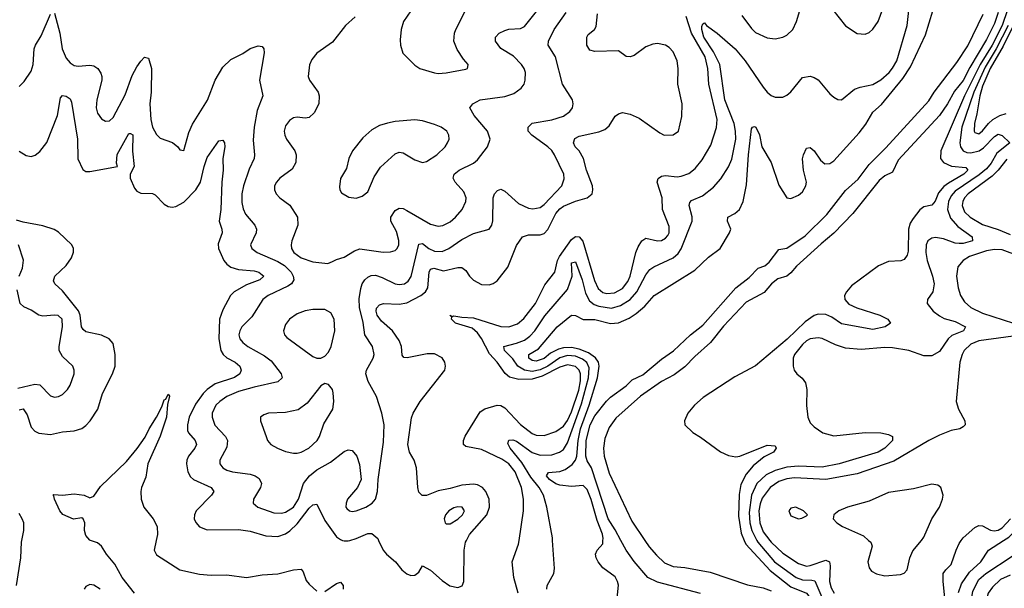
# Model space of a CAD drawing. Header units: inches. Extents: x 1173000 to 1307049, y 522583 to 678455.
# Tile 54 of 256: x 1213192 to 1218221, y 539755 to 542659. Entities that reach past the tile are written whole.
import ezdxf

# ---------------------------------------------------------------- set-up
doc = ezdxf.new("R2010")
doc.units = ezdxf.units.IN
doc.header["$MEASUREMENT"] = 0
doc.layers.add('B2513', color=7, linetype='Continuous')
doc.layers.add('B2514', color=7, linetype='Continuous')

msp = doc.modelspace()

# ---------------------------------------------------------------- linework, layer by layer
at = {"layer": 'B2513', "color": 5}
for points, elevation in [([(1213175.1, 539770), (1213197.7, 539910), (1213201.8, 539990), (1213203.8, 540000)], 720), ([(1213779, 539730), (1213714.8, 539810), (1213678.3, 539878.3), (1213635.1, 539930), (1213610.7, 539970.7), (1213590, 539986.6), (1213554.3, 540000)], 680), ([(1213889.6, 540000), (1213879.5, 539950), (1213890, 539925.4), (1214010, 539850.1), (1214110, 539827), (1214170, 539822.5), (1214250, 539823.7), (1214350.1, 539810.1), (1214430, 539824.6), (1214510, 539828.3), (1214590, 539850.1), (1214630, 539853.4), (1214640, 539840), (1214655.6, 539795.6), (1214670, 539776.1), (1214710, 539739.8)], 680), ([(1214841.6, 540000), (1214850, 539997.5), (1214870, 539997.8), (1214877.5, 540000)], 720), ([(1215025.3, 540000), (1215048.8, 539950), (1215065.7, 539930), (1215110.9, 539890.9), (1215144.6, 539850), (1215170, 539828.9), (1215190, 539820.3), (1215210, 539822.4), (1215230, 539837.3), (1215250, 539870.6), (1215290, 539847.6), (1215350, 539794.6), (1215388.4, 539768.4), (1215430, 539759.5), (1215452.6, 539767.4), (1215460.5, 539790), (1215461.8, 539950), (1215468.8, 539990), (1215474.1, 540000)], 720), ([(1215738.7, 539730), (1215716.4, 539810), (1215706.8, 539890), (1215739.6, 539980.4), (1215742.5, 540000)], 680), ([(1215884.8, 539750), (1215886.9, 539770), (1215920.5, 539830), (1215924.1, 539855.9), (1215914, 540000)], 660), ([(1216240.2, 539670), (1216250.6, 539770.6), (1216246, 539790), (1216232.8, 539812.8), (1216170, 539858.9), (1216145.7, 539890), (1216136.3, 539910), (1216133.6, 539930), (1216142, 539950), (1216170, 539982), (1216171.1, 540000)], 640), ([(1216670, 539728.1), (1216450, 539786.1), (1216400.8, 539810), (1216330, 539892.5), (1216289.3, 539949.3), (1216262, 540000)], 620), ([(1216385, 540000), (1216407.1, 539967.1), (1216443.7, 539923.7), (1216485.5, 539885.5), (1216530, 539867.1), (1216590, 539861.8), (1216717.7, 539837.7), (1216910, 539773), (1216990, 539757.5), (1217030, 539742.2)], 620), ([(1216892.4, 540000), (1216900.3, 539980.3), (1217025.7, 539845.7), (1217130, 539763.3), (1217210.8, 539730.8), (1217257.3, 539670), (1217302.7, 539622.7), (1217430, 539526.6), (1217744.1, 539224.1), (1217790, 539191), (1217810, 539183.5), (1217830, 539189.6), (1217842.9, 539210), (1217883.7, 539330), (1217926.8, 539433.2), (1217994.3, 539525.7), (1218019.8, 539570), (1218042.3, 539630), (1218059.7, 539740.3), (1218090, 539799.2), (1218126, 539830), (1218261.2, 539918.8)], 640), ([(1216956.1, 540000), (1216961.2, 539990), (1217046.9, 539890), (1217158, 539810), (1217190, 539798.6), (1217237.1, 539797.1), (1217252.4, 539792.4), (1217288.5, 539710)], 660), ([(1217022.8, 540000), (1217030, 539990.5), (1217090, 539934.5), (1217170, 539881.6), (1217210, 539868.5), (1217230, 539870.8), (1217310, 539898.5), (1217328.2, 539890), (1217331.8, 539870), (1217327.4, 539790), (1217336.8, 539756.8), (1217351.5, 539730)], 680), ([(1217527.8, 540000), (1217539.1, 539990), (1217545.9, 539970), (1217524.2, 539890), (1217530, 539859.3), (1217542.7, 539842.7), (1217568.3, 539828.3), (1217610, 539819), (1217690, 539825.3), (1217710, 539832.2), (1217724, 539850), (1217738.7, 539910), (1217753.5, 539946.5), (1217797.2, 540000)], 720), ([(1217919.2, 539690), (1217907.9, 539790), (1217909.1, 539830), (1217921.9, 539850), (1217950, 539876), (1217974.1, 539950), (1217990, 539984.2), (1218000.9, 540000)], 680), ([(1217986.9, 539733.1), (1218001.7, 539778.3), (1218042.7, 539837.3), (1218101.1, 539890), (1218140.4, 539950), (1218217.2, 540000)], 660), ([(1214750, 539739.3), (1214810, 539780.1), (1214830, 539785.8), (1214843.5, 539770), (1214843.4, 539750)], 680), ([(1218250, 539822.5), (1218200.7, 539799.3), (1218159.9, 539760.1), (1218139, 539730), (1218127.4, 539692.6), (1218094, 539510), (1218088.2, 539470), (1218089.7, 539430), (1218081.4, 539410), (1218050, 539387.5), (1218035.1, 539370), (1218017.4, 539330), (1217997.4, 539190), (1218007.6, 539070), (1218025.3, 539030), (1218084, 538970), (1218079.2, 538950), (1218043.3, 538930), (1218043.7, 538910), (1218054.6, 538890), (1218123.8, 538803.8), (1218215, 538710), (1218310, 538569.4)], 640), ([(1213602.7, 539750), (1213570, 539771.9), (1213550, 539774.3), (1213530, 539763.5), (1213521.6, 539750)], 720)]:
    msp.add_lwpolyline(points, dxfattribs=dict(at, elevation=elevation))
at = {"layer": 'B2514', "color": 5}
for points, elevation in [([(1216881, 542681), (1216930, 542614), (1216950, 542594.7), (1217010, 542566.7), (1217050, 542562.3), (1217090, 542570.3), (1217110, 542579.6), (1217141.5, 542610), (1217159.8, 542650), (1217207.8, 542810)], 680), ([(1217312, 542750), (1217410, 542628.9), (1217470, 542588.9), (1217510, 542586), (1217530, 542593.4), (1217550, 542610.3), (1217576.8, 542650), (1217612.1, 542747.9)], 680), ([(1213370, 542693), (1213396.4, 542590), (1213409.5, 542510), (1213430, 542463.2), (1213450, 542438.6), (1213470, 542426), (1213490, 542421.6), (1213550, 542426.5), (1213570, 542423.7), (1213590.4, 542410), (1213605.7, 542385.7), (1213611.8, 542370), (1213611.7, 542350), (1213586, 542250), (1213582.3, 542210), (1213590, 542181.6), (1213610, 542152.2), (1213630, 542140.3), (1213650, 542142.6), (1213670, 542160.3), (1213730, 542275.3), (1213765.8, 542374.2), (1213790, 542418), (1213810, 542447.7), (1213830, 542467.3), (1213850, 542462.8), (1213864.7, 542410), (1213863.1, 542290), (1213856.6, 542230), (1213861.4, 542150), (1213870.1, 542110.1), (1213890, 542072.2), (1213910, 542054.6), (1213972.2, 542032.2), (1214000.5, 542010), (1214010, 541994.8), (1214030, 541991.3), (1214056.5, 542083.5), (1214074.1, 542125.9), (1214151.1, 542248.9), (1214191.3, 542350), (1214230, 542417.6), (1214270, 542455.9), (1214332.5, 542487.5), (1214370, 542512.2), (1214410, 542526), (1214430, 542522), (1214438.4, 542510), (1214441.1, 542490), (1214417.1, 542350), (1214433.2, 542270), (1214404.4, 542195.6), (1214390.2, 542110.1), (1214384.9, 542044.9), (1214392.1, 541970), (1214389.2, 541950), (1214363.6, 541896.4), (1214334.7, 541810), (1214326.6, 541770), (1214326.3, 541726.3), (1214333.6, 541693.6), (1214346, 541666), (1214392.2, 541610), (1214401.7, 541590), (1214399.6, 541570), (1214370.3, 541510), (1214378, 541490), (1214405.3, 541470), (1214510, 541424), (1214543.9, 541403.9), (1214578.3, 541370), (1214588.8, 541350), (1214591.6, 541330), (1214580.3, 541310), (1214562.4, 541297.6), (1214461.7, 541250), (1214434, 541230), (1214378.2, 541141.8), (1214327.3, 541090), (1214315.6, 541070), (1214312, 541050), (1214316.9, 541030), (1214331.4, 541010), (1214357.4, 540990), (1214442.8, 540942.8), (1214476.5, 540916.5), (1214528.1, 540850), (1214532.3, 540830), (1214510.7, 540809.3), (1214390, 540783), (1214310, 540759.9), (1214250, 540734.3), (1214214.3, 540710), (1214194.6, 540690), (1214175.9, 540650), (1214174.8, 540630), (1214188.5, 540588.5), (1214243.8, 540530), (1214253.7, 540510), (1214250, 540476.2), (1214214.4, 540410), (1214213.8, 540390), (1214228.9, 540370), (1214250, 540359), (1214278.8, 540350), (1214370, 540338.8), (1214395.3, 540330), (1214415.7, 540315.7), (1214426.4, 540290), (1214422.6, 540270), (1214386.3, 540210), (1214383.7, 540190), (1214408.4, 540170), (1214490, 540140.9), (1214530, 540138.8), (1214550, 540143.6), (1214590, 540169.6), (1214616.2, 540210), (1214642.1, 540290), (1214672.8, 540330), (1214710, 540360.8), (1214780.1, 540399.9), (1214850, 540454), (1214870, 540461.7), (1214890, 540458.4), (1214914.3, 540430), (1214927.8, 540387.8), (1214936, 540310), (1214918, 540270), (1214866.5, 540210), (1214859.2, 540190), (1214858.5, 540170), (1214862.5, 540162.5), (1214876, 540150), (1214890, 540147.1), (1214910, 540150.3), (1214959.5, 540170), (1214991.6, 540190), (1215010, 540210.8), (1215019.8, 540250), (1215022.4, 540310), (1215050, 540502), (1215052.8, 540590), (1215042.4, 540650), (1215014.1, 540734.1), (1214971.6, 540811.6), (1214959.8, 540850), (1214963.2, 540870), (1214997.7, 540930), (1215002.9, 540950), (1214994, 540990), (1214955.3, 541050), (1214946.9, 541113.1), (1214927.7, 541190), (1214926.7, 541233.3), (1214934.4, 541285.6), (1214942, 541310), (1214954.4, 541330), (1214970, 541344.3), (1214987.5, 541352.5), (1215010, 541354), (1215043.3, 541343.3), (1215110, 541310.2), (1215130, 541306.4), (1215157.6, 541310), (1215176.6, 541323.4), (1215191.8, 541348.2), (1215230, 541513.7), (1215250, 541516.9), (1215282.3, 541490), (1215310, 541477.2), (1215350, 541476), (1215383.1, 541490), (1215450, 541535.9), (1215510, 541567.3), (1215589.7, 541590.3), (1215603.6, 541610), (1215608.6, 541631.4), (1215610.9, 541750), (1215617.7, 541770), (1215632.2, 541787.8), (1215650, 541793.1), (1215670, 541784.4), (1215740.5, 541720.5), (1215790, 541696.8), (1215812.8, 541692.8), (1215850, 541700.5), (1215870, 541714.8), (1215961.6, 541810), (1215973.1, 541846.9), (1215970.6, 541870), (1215923.4, 541970), (1215910, 541991.7), (1215890, 542009.8), (1215808.3, 542070), (1215789.8, 542090), (1215788.3, 542110), (1215810, 542131.1), (1215910, 542147.1), (1215970, 542167.2), (1216002.4, 542190), (1216014.7, 542210), (1216018.9, 542230), (1216015.1, 542250), (1215964, 542330), (1215928.7, 542470), (1215891.9, 542530), (1215892.8, 542550), (1215921.2, 542610), (1215983.1, 542696.9)], 740), ([(1214905.8, 542674.2), (1214856.4, 542630), (1214790, 542544), (1214710, 542489), (1214683.4, 542456.6), (1214671.8, 542428.2), (1214664.9, 542370), (1214672.7, 542350), (1214716.5, 542290), (1214722, 542270), (1214719.1, 542230), (1214696.3, 542183.7), (1214670, 542159.6), (1214650, 542156.9), (1214610, 542162.4), (1214590, 542158.7), (1214570, 542145.1), (1214550, 542118), (1214543.1, 542090), (1214546.3, 542070), (1214554.9, 542050), (1214596.9, 541990), (1214604, 541970), (1214602.7, 541930), (1214584.1, 541895.9), (1214521.3, 541850), (1214503.7, 541830), (1214493.7, 541810), (1214493.1, 541790), (1214501.7, 541770), (1214520.3, 541750), (1214572.3, 541712.3), (1214611.7, 541650), (1214612.7, 541610), (1214582, 541530), (1214578.3, 541510), (1214580.1, 541490), (1214592.8, 541470), (1214630, 541443.6), (1214690, 541422.9), (1214766.5, 541413.5), (1214790, 541423.7), (1214810, 541434.3), (1214850, 541445.8), (1214901.3, 541478.7), (1214930, 541488.6), (1215047.8, 541472.2), (1215086.6, 541473.4), (1215110, 541481.3), (1215119.2, 541490), (1215128, 541510), (1215128.2, 541531.8), (1215117.1, 541577.1), (1215088.2, 541630), (1215088.2, 541650), (1215110, 541684.7), (1215130, 541697.1), (1215150, 541695.5), (1215170, 541685.5), (1215290, 541615.3), (1215330, 541604.4), (1215352.6, 541607.4), (1215390, 541626.3), (1215417.5, 541650), (1215451.3, 541690), (1215470.5, 541730), (1215472.5, 541750), (1215460, 541780), (1215415.8, 541830), (1215406, 541850), (1215411, 541870), (1215435.8, 541890), (1215510, 541927), (1215530, 541943.2), (1215580.7, 542010), (1215594.6, 542050), (1215580.7, 542090), (1215513.3, 542170), (1215491.6, 542210), (1215507, 542230), (1215544.5, 542250), (1215670, 542267.9), (1215716.6, 542283.3), (1215754, 542310), (1215768.4, 542330), (1215774.5, 542350), (1215774.8, 542390), (1215768.3, 542410), (1215755.1, 542430), (1215713.7, 542473.7), (1215650, 542512.8), (1215622, 542550), (1215623, 542570), (1215641.6, 542590), (1215670, 542604.4), (1215690, 542611.1), (1215750, 542615.2), (1215770, 542624.7), (1215838, 542710)], 760), ([(1215190, 542704.2), (1215153.1, 542650), (1215140.9, 542610), (1215135.8, 542555.8), (1215136.4, 542530), (1215149, 542489), (1215210, 542426.4), (1215236, 542410), (1215310, 542388), (1215330, 542385), (1215370, 542388.3), (1215470, 542406.4), (1215479, 542410), (1215481.2, 542418.8), (1215482.7, 542430), (1215458, 542458), (1215426.4, 542506.4), (1215409.8, 542550), (1215412.8, 542590), (1215419.3, 542610), (1215470.9, 542710)], 780), ([(1215914, 540000), (1215913, 540013), (1215884.8, 540170), (1215866.9, 540230), (1215845.9, 540270), (1215802.6, 540322.6), (1215757.2, 540397.1), (1215697, 540470), (1215684.7, 540495.3), (1215690, 540511.3), (1215710, 540513.8), (1215730, 540507), (1215809, 540449), (1215850, 540435.4), (1215910, 540436.9), (1215949.5, 540450.5), (1215970, 540464.3), (1215990, 540498.2), (1216062.1, 540697.9), (1216097.8, 540830), (1216100.5, 540880.5), (1216088.2, 540908.2), (1216065.8, 540925.8), (1216030, 540940), (1215990, 540944.5), (1215950, 540932.8), (1215889.1, 540890), (1215850, 540870.2), (1215810, 540862.4), (1215770, 540868.5), (1215736.3, 540890), (1215710, 540927.8), (1215668.5, 540970), (1215664.7, 540990), (1215730, 541006.9), (1215770, 541023.1), (1215797.7, 541042.3), (1215823.4, 541070), (1215873.7, 541146.3), (1215990, 541281.4), (1216014.1, 541350), (1216010, 541418), (1216030, 541422.8), (1216065.3, 541330), (1216082.3, 541262.3), (1216102.9, 541222.9), (1216125.5, 541205.5), (1216150, 541195.8), (1216213.8, 541186.2), (1216260.7, 541199.3), (1216310, 541229.6), (1216343.5, 541270), (1216390, 541356.2), (1216410, 541382.9), (1216430, 541397.8), (1216530, 541442.6), (1216554.3, 541465.7), (1216570, 541488.4), (1216627.3, 541630), (1216626.8, 541653.2), (1216610.6, 541710), (1216614.2, 541725.8), (1216623.9, 541736.1), (1216679.6, 541760.4), (1216735.3, 541804.7), (1216773.3, 541846.7), (1216812, 541908), (1216830, 541946.7), (1216848.9, 542050), (1216848, 542090), (1216840.8, 542130), (1216793.1, 542250), (1216768.5, 542430), (1216735.8, 542495.8), (1216686.8, 542570), (1216676, 542610), (1216675.2, 542624.8), (1216681.5, 542638.5), (1216690, 542643.1), (1216700.3, 542630), (1216754.4, 542590), (1216845.4, 542510), (1216897.1, 542450), (1216990, 542314.7), (1217010, 542289.1), (1217030, 542272.8), (1217050, 542263.6), (1217090, 542263.7), (1217110, 542274), (1217130, 542291.8), (1217190, 542364.9), (1217230, 542370.6), (1217250, 542364.9), (1217270, 542352.7), (1217330, 542280.4), (1217350, 542263.1), (1217370, 542252.4), (1217390, 542250.4), (1217455.4, 542304.6), (1217484.5, 542315.5), (1217550, 542329.1), (1217590, 542352.9), (1217632.5, 542390), (1217650, 542411.3), (1217671.5, 542450), (1217724.1, 542630), (1217733.1, 542706.9)], 660), ([(1216171.1, 540000), (1216171.7, 540010), (1216167.9, 540032.1), (1216141, 540101), (1216110, 540208.5), (1216090, 540259.8), (1216070, 540280.8), (1216010, 540274.9), (1215950, 540281.1), (1215930, 540288.8), (1215898.8, 540310), (1215882.4, 540330), (1215893, 540347), (1215950, 540351.7), (1215977.7, 540362.3), (1216013.1, 540386.9), (1216031.1, 540408.8), (1216038.1, 540430), (1216044.4, 540510), (1216056.4, 540570), (1216100.2, 540690), (1216142.9, 540830), (1216151.5, 540890), (1216148.1, 540910), (1216133, 540933), (1216097.3, 540957.3), (1216050, 540975.9), (1216010, 540984.4), (1215970, 540983.4), (1215943.9, 540976.1), (1215903.8, 540956.2), (1215870, 540928.3), (1215830, 540914.5), (1215810, 540919.2), (1215791.9, 540930), (1215792.4, 540950), (1215841.6, 540978.4), (1215937.8, 541090), (1216010, 541149.5), (1216030, 541148.8), (1216070, 541128.6), (1216130, 541128.7), (1216210, 541107.7), (1216250, 541111), (1216304.3, 541135.7), (1216341.1, 541158.9), (1216384.2, 541195.8), (1216433.3, 541250), (1216639.9, 541380.1), (1216710, 541445.7), (1216769.1, 541490.9), (1216817.8, 541570), (1216824.8, 541590), (1216806.4, 541630), (1216808.2, 541650), (1216844.7, 541670), (1216868.3, 541690), (1216887.4, 541730), (1216903.4, 541816.6), (1216914, 541970), (1216930, 542102), (1216935.3, 542110), (1216945.8, 542114.2), (1216952.6, 542110), (1216970, 542070.7), (1216983.2, 542010), (1217030.2, 541930), (1217070, 541814), (1217110.3, 541750.3), (1217130, 541745.7), (1217170, 541763.6), (1217190, 541780.3), (1217207.8, 541810), (1217209.8, 541830), (1217195.6, 541890), (1217190.7, 541949.3), (1217194.6, 541970), (1217210, 542003.1), (1217230, 542007.2), (1217250, 541988.8), (1217281.8, 541941.8), (1217303.8, 541923.8), (1217330, 541924.2), (1217350, 541938.6), (1217478.9, 542081.1), (1217514.2, 542125.8), (1217550, 542187.2), (1217593.5, 542226.5), (1217701.7, 542358.3), (1217740.9, 542419.1), (1217818, 542582), (1217855.5, 542704.5)], 640), ([(1218190, 542696.4), (1218170, 542639.8), (1218130, 542558.7), (1218043.9, 542416.1), (1218010, 542348.8), (1217965.6, 542294.4), (1217930.9, 542230), (1217890, 542170.6), (1217678.3, 541941.7), (1217650, 541881.1), (1217610, 541862.4), (1217581.3, 541838.7), (1217447.5, 541670), (1217350.9, 541569.1), (1217284.7, 541515.3), (1217159.7, 541400.3), (1217130, 541366), (1217110.4, 541349.6), (1217064.4, 541335.6), (1217031.2, 541310), (1216993.5, 541266.5), (1216903.1, 541217), (1216786.5, 541093.5), (1216719.6, 541010), (1216640.2, 540939.8), (1216590, 540886.9), (1216534.2, 540845.8), (1216470, 540812.2), (1216363, 540737), (1216236.7, 540623.3), (1216203.2, 540576.8), (1216180.5, 540519.5), (1216173.6, 540470), (1216177.1, 540430), (1216203.5, 540343.5), (1216318.8, 540098.8), (1216385, 540000)], 620), ([(1218236.4, 542710), (1218210.2, 542630), (1218159.4, 542530), (1218098.2, 542430), (1218017.5, 542270), (1217897.1, 541990), (1217894.8, 541950), (1217909.4, 541929.4), (1217950.7, 541910.7), (1218024.6, 541904.6), (1218035.3, 541890), (1218014.4, 541870), (1217935.1, 541824.9), (1217912.5, 541807.5), (1217885.1, 541774.9), (1217867.1, 541732.9), (1217850, 541711.6), (1217810, 541703.7), (1217790, 541687.4), (1217755.8, 541644.2), (1217740.4, 541619.6), (1217730.8, 541590), (1217730, 541477.2), (1217724, 541456), (1217710, 541434.7), (1217691.5, 541428.5), (1217630, 541423.8), (1217577.8, 541402.2), (1217440.7, 541299.3), (1217415, 541270), (1217405.2, 541250), (1217406, 541230), (1217426.3, 541206.3), (1217466.9, 541186.8), (1217584.4, 541150), (1217626.7, 541130), (1217639.5, 541110), (1217612.2, 541090), (1217550, 541077.5), (1217390, 541105.5), (1217340.7, 541140.7), (1217310, 541154.1), (1217270, 541155.6), (1217250, 541148.5), (1217203.3, 541116.7), (1217111.8, 541028.2), (1216950, 540890.7), (1216845, 540835), (1216682.2, 540730), (1216638.1, 540690), (1216603.8, 540650), (1216586.7, 540610), (1216588.7, 540590), (1216630.2, 540550.2), (1216670, 540527.4), (1216771.8, 540451.8), (1216813, 540433), (1216850, 540427.4), (1216870.5, 540429.5), (1217010, 540486.8), (1217050, 540482), (1217056, 540470), (1217042.8, 540450), (1216994.1, 540425.9), (1216938.6, 540381.4), (1216902.2, 540337.8), (1216875.4, 540284.6), (1216866.2, 540233.8), (1216862.7, 540122.7), (1216877.5, 540037.5), (1216892.4, 540000)], 640), ([(1213190, 542318.7), (1213215.8, 542344.2), (1213250, 542396.4), (1213260.7, 542430), (1213266.3, 542510), (1213272.7, 542530), (1213302.3, 542577.7), (1213350, 542688)], 740), ([(1215474.1, 540000), (1215489.9, 540030), (1215577.1, 540130), (1215592.1, 540170), (1215589.9, 540210), (1215573.4, 540250), (1215555.4, 540270), (1215530, 540284.2), (1215510, 540287.8), (1215450, 540281.4), (1215390, 540264.3), (1215330, 540253.3), (1215269.9, 540229.9), (1215248.4, 540228.4), (1215230, 540246.6), (1215224.9, 540270), (1215219.1, 540370), (1215206.5, 540410), (1215183.4, 540450), (1215174, 540490), (1215193.6, 540626.4), (1215202.3, 540650), (1215237, 540710), (1215362.9, 540870), (1215367.2, 540890), (1215364.1, 540910), (1215350, 540932), (1215310, 540952.9), (1215273.1, 540953.1), (1215171.7, 540931.7), (1215154.1, 540934.1), (1215145.9, 540945.9), (1215141.7, 540990), (1215130, 541021), (1215096.5, 541070), (1215040.3, 541120.3), (1215017.1, 541150), (1215011.9, 541170), (1215014.6, 541185.4), (1215030, 541202.7), (1215049.9, 541210.1), (1215130, 541206.1), (1215170, 541212.6), (1215241.7, 541250), (1215265.3, 541270), (1215277.1, 541290), (1215282.9, 541370), (1215290, 541384.5), (1215306.6, 541390), (1215356.5, 541376.5), (1215430, 541393.9), (1215450, 541393.5), (1215470, 541379), (1215489.4, 541350), (1215510, 541329.3), (1215550, 541307.1), (1215590, 541304.3), (1215610, 541311.1), (1215630, 541325), (1215684.6, 541395.4), (1215730, 541505.3), (1215759.8, 541550), (1215790, 541560.7), (1215850, 541561.2), (1215870, 541567.4), (1215890, 541588.2), (1215929.5, 541670), (1215950, 541693.5), (1215970, 541706.6), (1216030, 541732.4), (1216089.9, 541750.1), (1216115.1, 541770), (1216119.4, 541790), (1216117.2, 541810), (1216087.6, 541890), (1216071.1, 541950), (1216050, 541989.8), (1216029.2, 542010), (1216019.8, 542030), (1216027.6, 542052.4), (1216050, 542063.8), (1216150, 542086.4), (1216180.8, 542099.2), (1216202.7, 542117.3), (1216233.8, 542166.2), (1216250, 542178.2), (1216270, 542184.6), (1216310, 542176.8), (1216356.1, 542156.1), (1216461.2, 542081.2), (1216484.4, 542070), (1216530, 542070.9), (1216556.5, 542090), (1216574.5, 542165.5), (1216576, 542230), (1216554.1, 542330), (1216555.4, 542410), (1216550.3, 542450), (1216530, 542495.2), (1216510, 542517.4), (1216490, 542529.9), (1216450, 542537.1), (1216426.2, 542533.8), (1216390, 542520.2), (1216330, 542477.4), (1216310, 542469.3), (1216290, 542471.2), (1216250, 542499.8), (1216130, 542497.4), (1216103.9, 542503.9), (1216089.5, 542529.5), (1216087.9, 542570), (1216096.2, 542583.8), (1216127.6, 542610), (1216135.6, 542624.4), (1216143.4, 542690)], 720), ([(1215742.5, 540000), (1215765, 540150), (1215765.3, 540210), (1215755, 540270), (1215722.8, 540350), (1215690, 540391.5), (1215655.1, 540415.1), (1215550, 540464.3), (1215470, 540479.4), (1215458.4, 540490), (1215459.1, 540510), (1215467.2, 540532.8), (1215544, 540656), (1215568, 540672), (1215630, 540690.1), (1215650, 540688), (1215670, 540676.3), (1215750, 540592.1), (1215810, 540546.4), (1215830, 540537.7), (1215870, 540535.1), (1215930, 540555.6), (1215970, 540584), (1215990, 540612), (1216010, 540655.9), (1216047.5, 540767.5), (1216055.6, 540815.6), (1216056, 540850), (1216049.1, 540870), (1216030, 540887.2), (1215990, 540896.8), (1215950, 540884.8), (1215860.9, 540839.1), (1215810, 540824.1), (1215741.5, 540821.5), (1215693.4, 540833.4), (1215672.4, 540852.4), (1215630.4, 540910), (1215592.3, 540952.3), (1215550.8, 541030.8), (1215530, 541060.8), (1215503.4, 541083.4), (1215417.8, 541110), (1215397.8, 541130), (1215399.2, 541139.2), (1215389.8, 541150), (1215402.8, 541142.8), (1215410, 541147.4), (1215450, 541139.2), (1215510, 541136.3), (1215650, 541092.6), (1215690, 541091), (1215734.8, 541105.2), (1215766.6, 541133.4), (1215827, 541210), (1215874.2, 541305.8), (1215924.7, 541370), (1215938.2, 541430), (1215949.5, 541450), (1216010, 541536.2), (1216030, 541552.1), (1216050, 541549.5), (1216068.3, 541528.3), (1216127.1, 541327.1), (1216146.8, 541286.8), (1216170, 541266.4), (1216190, 541260.1), (1216230, 541264.6), (1216270, 541286.4), (1216298.2, 541321.8), (1216309.9, 541350), (1216338.5, 541470), (1216350, 541499.6), (1216370, 541530.2), (1216390, 541542.8), (1216449.5, 541529.5), (1216470, 541531.6), (1216490, 541543.2), (1216502.1, 541557.9), (1216509.3, 541570.7), (1216510, 541602.7), (1216474.8, 541690), (1216473.3, 541750), (1216447.4, 541830), (1216452.3, 541847.7), (1216470, 541860.8), (1216490, 541864.4), (1216550, 541857.3), (1216570, 541859.6), (1216610, 541874.3), (1216641.3, 541898.7), (1216677, 541943), (1216721.8, 542018.2), (1216750.7, 542109.3), (1216753.5, 542150), (1216711.3, 542330), (1216706.5, 542410), (1216693.7, 542470), (1216622.9, 542590), (1216595.5, 542675.5)], 680), ([(1216262, 540000), (1216233.3, 540053.3), (1216197.4, 540110), (1216112.2, 540370), (1216090, 540406.8), (1216083.9, 540430), (1216085.6, 540510), (1216105.4, 540590), (1216130, 540636.8), (1216188.8, 540711.2), (1216209, 540731), (1216290.2, 540789.8), (1216320.9, 540819.1), (1216374.2, 540845.8), (1216470, 540925.2), (1216531.7, 540968.3), (1216617.4, 541050), (1216681.2, 541098.8), (1216849.8, 541290.3), (1216917.7, 541342.3), (1216964.1, 541390), (1216997.3, 541402.7), (1217019.3, 541420.7), (1217070, 541485), (1217110, 541493.1), (1217203.8, 541556.2), (1217315.1, 541664.9), (1217410, 541786.6), (1217474.9, 541845.1), (1217530, 541920.4), (1217615.9, 542004.1), (1217834.5, 542245.5), (1217862.8, 542290), (1217978.7, 542441.3), (1218033.8, 542526.2), (1218112.8, 542687.2)], 620), ([(1218274.5, 542645.5), (1218215.2, 542524.8), (1218149.1, 542410), (1218110, 542319.7), (1218095, 542270), (1218081.3, 542178.7), (1218067.9, 542130), (1218067.7, 542090), (1218070, 542084), (1218090, 542076.3), (1218110, 542091), (1218140.2, 542130), (1218162.8, 542150), (1218198.7, 542170), (1218230, 542181)], 680), ([(1218239.8, 542630), (1218179.2, 542510), (1218122.7, 542417.3), (1218065.4, 542290), (1218003.4, 542110), (1217993.9, 542030), (1217997.1, 542010), (1218010.1, 541990.1), (1218030, 541981.8), (1218050, 541979.9), (1218091.9, 541990), (1218114.3, 542005.7), (1218170, 542063.4), (1218190, 542074.2), (1218210, 542068.3), (1218249.2, 542030), (1218183, 541977), (1218154.1, 541925.9), (1218130, 541897.4), (1218092.9, 541867.1), (1217970, 541784.3), (1217950, 541760.4), (1217936, 541730), (1217931.1, 541690), (1217946, 541646), (1217982.6, 541602.6), (1218057.4, 541550), (1218058.7, 541530), (1218010, 541516.9), (1217990, 541516.1), (1217970, 541518.7), (1217910, 541539.9), (1217870, 541546.2), (1217850, 541542.8), (1217830.2, 541530), (1217821.5, 541510), (1217820.1, 541470), (1217826.8, 541430), (1217854.2, 541350), (1217862.8, 541310), (1217855.2, 541270), (1217828.7, 541230), (1217827.2, 541210), (1217857.7, 541170), (1217890, 541146.7), (1217914, 541134), (1217970, 541117.8), (1218022.6, 541090), (1218012.2, 541070), (1217952.9, 541047.1), (1217934.2, 541030), (1217890, 540965.3), (1217850, 540942.2), (1217810, 540942), (1217732.7, 540970), (1217650, 540983.4), (1217610, 540985), (1217490, 540975.5), (1217410, 540981.4), (1217358, 540998), (1217290, 541031.1), (1217270, 541034.3), (1217230, 541029.7), (1217210, 541018.3), (1217190, 541001.1), (1217149.1, 540950), (1217142.6, 540930), (1217141.6, 540890), (1217148, 540870), (1217162, 540850), (1217187.8, 540827.8), (1217204.8, 540804.8), (1217212, 540770), (1217211.3, 540688.7), (1217217.2, 540630), (1217230, 540600.3), (1217250, 540579.1), (1217294, 540550), (1217350, 540534.3), (1217510, 540550.2), (1217590, 540548.9), (1217630, 540540.3), (1217650, 540530.4), (1217650.3, 540510), (1217611.4, 540470), (1217577.4, 540450), (1217377.4, 540390), (1217290, 540373.8), (1217170, 540378.9), (1217110, 540374), (1217050, 540357.1), (1217005.4, 540334.6), (1216956.5, 540290), (1216929.3, 540230.7), (1216917.3, 540142.7), (1216921.7, 540090), (1216930.5, 540050.5), (1216956.1, 540000)], 660), ([(1213190, 541988.3), (1213225.3, 541965.3), (1213250, 541961.1), (1213271.9, 541968.1), (1213294.4, 541985.6), (1213330, 542031.6), (1213384.6, 542170), (1213399.8, 542260.2), (1213410, 542272.9), (1213430, 542269.1), (1213450, 542255.8), (1213457.5, 542237.5), (1213488.1, 542050), (1213489.1, 541949.1), (1213514.4, 541894.4), (1213530, 541884.4), (1213550, 541883.6), (1213691.2, 541908.8), (1213685.8, 541925.8), (1213690, 541970.5), (1213750, 542078.4), (1213758.4, 542078.4), (1213770, 542072), (1213768.7, 541988.7), (1213776.9, 541910), (1213756.1, 541870), (1213756.8, 541850), (1213779, 541799), (1213790, 541783.6), (1213810, 541773), (1213870, 541771), (1213884.2, 541764.2), (1213930, 541717.8), (1213950, 541706), (1213970, 541702.2), (1213990, 541704.8), (1214030, 541728.1), (1214092.4, 541790), (1214115.5, 541830), (1214134.2, 541910), (1214150, 541955.6), (1214210, 542040.5), (1214230, 542044), (1214238.4, 542030), (1214240.3, 542010), (1214230.2, 541950), (1214231.6, 541890), (1214224.4, 541830), (1214219.6, 541690), (1214211.3, 541630), (1214225, 541590), (1214225.7, 541570), (1214205.8, 541514.2), (1214208.1, 541490), (1214234.8, 541430), (1214250.1, 541410), (1214270, 541395.1), (1214310, 541384), (1214390, 541376.5), (1214413.1, 541370), (1214438.9, 541350), (1214418, 541330), (1214350, 541305.1), (1214287.8, 541270), (1214269.4, 541250), (1214230, 541178), (1214212.4, 541130), (1214209.4, 541029.4), (1214219.4, 540970), (1214230.8, 540950), (1214250, 540932.5), (1214291.8, 540910), (1214316.8, 540890), (1214323.8, 540870), (1214315.7, 540850), (1214288.5, 540831.5), (1214190, 540798.7), (1214150, 540771.3), (1214129.2, 540750), (1214090, 540695.4), (1214057.7, 540630), (1214048.8, 540590), (1214050, 540561.6), (1214053.5, 540550), (1214088.6, 540510), (1214095.8, 540490), (1214086.4, 540470), (1214053.6, 540430), (1214045.6, 540410), (1214043.6, 540390), (1214051.3, 540350), (1214065.1, 540325.1), (1214079.3, 540310), (1214170.3, 540270), (1214183.2, 540250), (1214171.1, 540230), (1214094, 540150), (1214085.4, 540130), (1214083.8, 540110), (1214090.9, 540090.9), (1214110, 540069.2), (1214150, 540054), (1214310, 540055), (1214370, 540047), (1214450, 540023.3), (1214510, 540019.8), (1214550, 540033.2), (1214571.9, 540048.1), (1214610, 540083.6), (1214670, 540164.4), (1214690, 540180.8), (1214710, 540184.2), (1214750, 540101.8), (1214810, 540018.4), (1214830, 540003.5), (1214841.6, 540000)], 720), ([(1218233.3, 541946.7), (1218189.1, 541890), (1218159.1, 541860.9), (1218035.4, 541770), (1218018.2, 541750), (1218008.5, 541730), (1218005.5, 541710), (1218018.2, 541678.2), (1218047, 541650), (1218110, 541614), (1218190, 541588.3), (1218250, 541562.1)], 680), ([(1213190, 540667.3), (1213210, 540671.9), (1213230, 540640.3), (1213250, 540577.4), (1213270, 540556.9), (1213290, 540547.9), (1213350, 540541.4), (1213410, 540554.2), (1213470, 540559.3), (1213509.2, 540570.8), (1213530, 540585.8), (1213551.7, 540610), (1213590.4, 540669.6), (1213614.8, 540750), (1213666.6, 540850), (1213679.8, 540890), (1213680.3, 540950), (1213670, 541006), (1213649.8, 541029.8), (1213610, 541048.6), (1213530, 541065), (1213516.4, 541076.4), (1213507.4, 541090), (1213500.3, 541150), (1213492.8, 541172.8), (1213410, 541274.6), (1213372.3, 541310), (1213365.4, 541325.4), (1213372, 541350), (1213430, 541404.1), (1213457.4, 541442.6), (1213467.6, 541472.4), (1213467.7, 541490), (1213458.8, 541510), (1213390, 541573.8), (1213368.4, 541588.4), (1213310, 541605.9), (1213210, 541624.5), (1213175.6, 541635.6)], 720), ([(1213188.9, 541350), (1213206.2, 541390), (1213211, 541431), (1213186.3, 541510)], 740), ([(1218310, 541446.1), (1218210, 541483.6), (1218170, 541485.5), (1218130, 541479.5), (1218043.5, 541450), (1218010.2, 541430), (1217982.9, 541397.1), (1217976.2, 541350), (1217984.7, 541290), (1217997.3, 541250), (1218018.3, 541218.3), (1218050, 541190.1), (1218110, 541160.6), (1218267.4, 541110)], 680), ([(1213182.8, 540777.2), (1213270, 540798), (1213294.2, 540794.2), (1213350, 540737.6), (1213370, 540732), (1213390, 540734.9), (1213410, 540744.2), (1213436.4, 540770), (1213450, 540793.4), (1213469.7, 540850), (1213469.7, 540870), (1213463.5, 540890), (1213410, 540939.7), (1213394.4, 540970), (1213393.6, 540990), (1213410.4, 541090.4), (1213408.4, 541130), (1213388.4, 541148.4), (1213370, 541150.9), (1213310, 541144.4), (1213289.9, 541149.9), (1213250, 541176.3), (1213212.8, 541192.8), (1213194.3, 541210), (1213179.5, 541279.5)], 740), ([(1218328.4, 541051.6), (1218090, 541019.3), (1218050, 541002.5), (1218015.8, 540970), (1218005.2, 540950), (1217994, 540910), (1217974.9, 540710), (1217986, 540670), (1218018.4, 540610), (1218021.3, 540590), (1218010, 540580.5), (1217993, 540570), (1217950, 540560.7), (1217890, 540537.9), (1217834.5, 540510), (1217655.9, 540404.1), (1217470, 540338.9), (1217310, 540310.6), (1217150, 540319.2), (1217110, 540314.2), (1217070, 540301.2), (1217025.2, 540270), (1216984.7, 540215.3), (1216974, 540186), (1216967.8, 540150), (1216971.9, 540090), (1216990, 540043.1), (1217022.8, 540000)], 680), ([(1213554.3, 540000), (1213550, 540001.6), (1213530, 540025.1), (1213523.5, 540050), (1213524.2, 540090), (1213516, 540110), (1213510, 540115.1), (1213467.6, 540107.6), (1213412.2, 540132.2), (1213396.9, 540150), (1213369.3, 540210.7), (1213367, 540227), (1213362, 540230), (1213366.6, 540233.4), (1213410, 540230.3), (1213470, 540236.8), (1213521, 540230), (1213550, 540217.1), (1213570, 540226.4), (1213605.6, 540274.4), (1213737.4, 540402.6), (1213791.6, 540468.4), (1213832.2, 540527.8), (1213853.2, 540570), (1213891.3, 540628.7), (1213918.1, 540681.9), (1213930, 540717.6), (1213938.5, 540721.5), (1213950, 540747.3), (1213956.9, 540736.9), (1213946.9, 540693.1), (1213942.7, 540630), (1213910, 540532.9), (1213847.4, 540390), (1213836.7, 540323.3), (1213814, 540270), (1213810.2, 540250), (1213812.3, 540210), (1213826.5, 540170), (1213873, 540110), (1213893.9, 540070), (1213895.6, 540030), (1213889.6, 540000)], 680), ([(1217797.2, 540000), (1217810, 540015.6), (1217850.5, 540109.5), (1217889.8, 540170), (1217905.4, 540210), (1217908, 540230), (1217897, 540270), (1217881.3, 540281.3), (1217850, 540286.6), (1217757.1, 540262.9), (1217630, 540244.1), (1217530, 540200.4), (1217420.5, 540170), (1217375.5, 540150), (1217350.6, 540130), (1217346.8, 540110), (1217364.9, 540090), (1217394.4, 540070), (1217502.4, 540022.4), (1217527.8, 540000)], 720), ([(1218217.2, 540000), (1218243.1, 540016.9), (1218292.6, 540067.4), (1218330, 540118.3), (1218350, 540135.8), (1218496.5, 540183.4), (1218593.1, 540233.1), (1218610, 540229), (1218659.6, 540199.6), (1218790, 540163.5), (1218837.1, 540130), (1218895.7, 540075.7), (1218930, 540054.9), (1219045.8, 540045.8), (1219076.9, 540036.9), (1219085.5, 540030), (1219066.4, 540010), (1219045.2, 540000)], 660), ([(1213203.8, 540000), (1213214, 540050), (1213213, 540090), (1213205.6, 540110), (1213190, 540137.4)], 720), ([(1218000.9, 540000), (1218010, 540013.3), (1218070, 540066.1), (1218090, 540076.3), (1218110, 540074.3), (1218150, 540052), (1218168.9, 540048.9), (1218190, 540052.2), (1218210, 540063.1), (1218251.7, 540110)], 680), ([(1214877.5, 540000), (1214910, 540009.7), (1214970, 540035.7), (1214990, 540034.4), (1215020.6, 540010), (1215025.3, 540000)], 720)]:
    msp.add_lwpolyline(points, dxfattribs=dict(at, elevation=elevation))
for points, elevation in [([(1215210, 542148.6), (1215110, 542139.6), (1215070, 542131.6), (1215030, 542118.4), (1214990, 542097), (1214944.2, 542055.8), (1214892, 541990), (1214873.7, 541950), (1214861.1, 541898.9), (1214830, 541848), (1214825.8, 541805.8), (1214827.7, 541790), (1214835.9, 541775.9), (1214872.8, 541752.8), (1214910, 541748.4), (1214941.7, 541758.3), (1214970, 541780.5), (1215003.3, 541856.7), (1215034.1, 541905.9), (1215110, 541974.3), (1215130, 541982), (1215150, 541980.2), (1215210, 541942.8), (1215250, 541930.2), (1215270, 541934.9), (1215322.6, 541970), (1215364.4, 542010), (1215377.7, 542030), (1215384.8, 542050), (1215384.4, 542070), (1215374, 542090), (1215345.1, 542110), (1215310, 542124.1), (1215250, 542143.1)], 780), ([(1214690, 541179.8), (1214650, 541171.6), (1214610, 541156.8), (1214570.3, 541130), (1214550, 541102), (1214539.6, 541070), (1214544.6, 541050), (1214556.1, 541036.1), (1214690, 540939.3), (1214710, 540930.4), (1214729.5, 540930.5), (1214750, 540940.5), (1214770, 540962), (1214783.5, 540990), (1214801.6, 541070), (1214798.2, 541130), (1214781.4, 541161.4), (1214750, 541179.3)], 760), ([(1214750, 540800.9), (1214730, 540789.4), (1214659.5, 540700.5), (1214613.7, 540666.3), (1214550, 540653.1), (1214462, 540650), (1214438.3, 540641.7), (1214422, 540630), (1214421.6, 540610), (1214450.3, 540530), (1214458, 540510), (1214474.4, 540490), (1214508, 540470), (1214550, 540454), (1214590, 540444.7), (1214610, 540445.8), (1214630, 540450.2), (1214668, 540470), (1214710.8, 540510), (1214722.8, 540530), (1214745.7, 540594.3), (1214791, 540670), (1214796.4, 540710), (1214793.2, 540753.2), (1214789.5, 540770), (1214770, 540796)], 760), ([(1215430, 540171.1), (1215410, 540165.3), (1215383.2, 540150), (1215366, 540130), (1215360.2, 540110), (1215365.3, 540090), (1215370, 540084.4), (1215390, 540083.6), (1215430, 540108.4), (1215453.2, 540130), (1215463.9, 540150), (1215451.8, 540170)], 740), ([(1217155.3, 540170), (1217130, 540165.1), (1217119.5, 540150), (1217130, 540125.7), (1217169.3, 540110.7), (1217186.6, 540113.4), (1217210, 540124.7), (1217215.3, 540130), (1217195.1, 540150)], 720)]:
    msp.add_lwpolyline(points, close=True, dxfattribs=dict(at, elevation=elevation))

doc.saveas('drawing.dxf')
